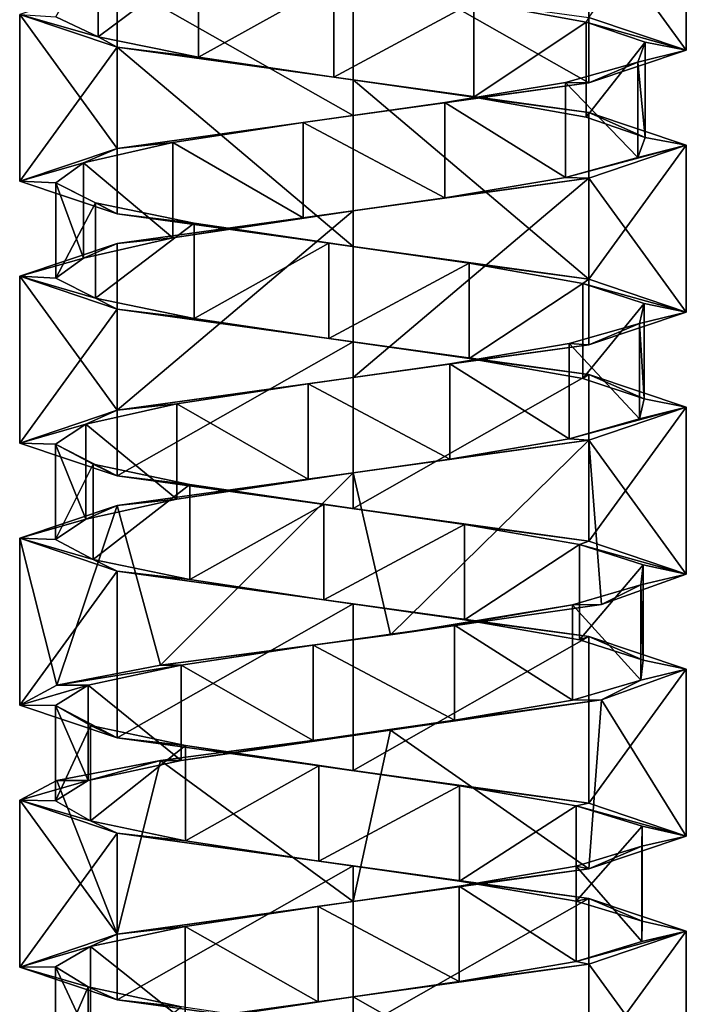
# Model space of a CAD drawing. Header units: millimetres. Extents: x -106 to 198, y -388 to 267.
# Tile 6 of 256: x 143 to 157, y -286 to -265. Entities that reach past the tile are written whole.
import ezdxf

# ---------------------------------------------------------------- set-up
doc = ezdxf.new("R2010")
doc.units = ezdxf.units.MM
doc.header["$LTSCALE"] = 52.148148
for name, color, linetype in [('5773', 7, 'CONTINUOUS'), ('5774', 7, 'CONTINUOUS'), ('5775', 7, 'CONTINUOUS'), ('5776', 7, 'CONTINUOUS'), ('5777', 7, 'CONTINUOUS'), ('5778', 7, 'CONTINUOUS'), ('6235', 7, 'CONTINUOUS'), ('6236', 7, 'CONTINUOUS'), ('6237', 7, 'CONTINUOUS'), ('6238', 7, 'CONTINUOUS'), ('6239', 7, 'CONTINUOUS'), ('6309', 7, 'CONTINUOUS'), ('6310', 7, 'CONTINUOUS'), ('6311', 7, 'CONTINUOUS'), ('6312', 7, 'CONTINUOUS'), ('6313', 7, 'CONTINUOUS')]:
    doc.layers.add(name, color=color, linetype=linetype)

msp = doc.modelspace()

# ---------------------------------------------------------------- linework, layer by layer
at = {"layer": '5773', "linetype": 'CONTINUOUS'}
for points in [[(144.647, -265.475, -23.096), (143.761, -265.053, -20.247), (144.647, -263.475, -23.096), (144.647, -265.475, -23.096)], [(146.752, -263.897, -25.21), (144.647, -265.475, -23.096), (144.647, -263.475, -23.096), (146.752, -263.897, -25.21)], [(146.752, -265.897, -25.21), (144.647, -265.475, -23.096), (146.752, -263.897, -25.21), (146.752, -265.897, -25.21)], [(149.598, -264.319, -26.107), (146.752, -265.897, -25.21), (146.752, -263.897, -25.21), (149.598, -264.319, -26.107)], [(149.598, -266.319, -26.107), (146.752, -265.897, -25.21), (149.598, -264.319, -26.107), (149.598, -266.319, -26.107)], [(152.535, -264.741, -25.583), (149.598, -266.319, -26.107), (149.598, -264.319, -26.107), (152.535, -264.741, -25.583)], [(152.535, -266.741, -25.583), (149.598, -266.319, -26.107), (152.535, -264.741, -25.583), (152.535, -266.741, -25.583)], [(154.894, -265.162, -23.757), (152.535, -266.741, -25.583), (152.535, -264.741, -25.583), (154.894, -265.162, -23.757)], [(154.894, -267.162, -23.757), (152.535, -266.741, -25.583), (154.894, -265.162, -23.757), (154.894, -267.162, -23.757)], [(156.138, -265.584, -21.045), (154.894, -267.162, -23.757), (154.894, -265.162, -23.757), (156.138, -265.584, -21.045)], [(156.138, -267.584, -21.045), (154.894, -267.162, -23.757), (156.138, -265.584, -21.045), (156.138, -267.584, -21.045)], [(155.984, -266.006, -18.066), (156.138, -267.584, -21.045), (156.138, -265.584, -21.045), (155.984, -266.006, -18.066)], [(154.466, -266.428, -15.498), (155.984, -268.006, -18.066), (155.984, -266.006, -18.066), (154.466, -266.428, -15.498)], [(155.984, -268.006, -18.066), (156.138, -267.584, -21.045), (155.984, -266.006, -18.066), (155.984, -268.006, -18.066)], [(151.93, -266.85, -13.926), (154.466, -268.428, -15.498), (154.466, -266.428, -15.498), (151.93, -266.85, -13.926)], [(154.466, -268.428, -15.498), (155.984, -268.006, -18.066), (154.466, -266.428, -15.498), (154.466, -268.428, -15.498)], [(148.955, -267.272, -13.708), (151.93, -268.85, -13.926), (151.93, -266.85, -13.926), (148.955, -267.272, -13.708)], [(151.93, -268.85, -13.926), (154.466, -268.428, -15.498), (151.93, -266.85, -13.926), (151.93, -268.85, -13.926)], [(146.217, -267.694, -14.895), (148.955, -269.272, -13.708), (148.955, -267.272, -13.708), (146.217, -267.694, -14.895)], [(148.955, -269.272, -13.708), (151.93, -268.85, -13.926), (148.955, -267.272, -13.708), (148.955, -269.272, -13.708)], [(144.342, -268.116, -17.215), (146.217, -269.694, -14.895), (146.217, -267.694, -14.895), (144.342, -268.116, -17.215)], [(146.217, -269.694, -14.895), (148.955, -269.272, -13.708), (146.217, -267.694, -14.895), (146.217, -269.694, -14.895)], [(143.756, -268.538, -20.141), (144.342, -270.116, -17.215), (144.342, -268.116, -17.215), (143.756, -268.538, -20.141)], [(144.342, -270.116, -17.215), (146.217, -269.694, -14.895), (144.342, -268.116, -17.215), (144.342, -270.116, -17.215)], [(143.756, -270.538, -20.141), (144.342, -270.116, -17.215), (143.756, -268.538, -20.141), (143.756, -270.538, -20.141)], [(144.593, -268.96, -23.004), (143.756, -270.538, -20.141), (143.756, -268.538, -20.141), (144.593, -268.96, -23.004)], [(144.593, -270.96, -23.004), (143.756, -270.538, -20.141), (144.593, -268.96, -23.004), (144.593, -270.96, -23.004)], [(146.661, -269.382, -25.154), (144.593, -270.96, -23.004), (144.593, -268.96, -23.004), (146.661, -269.382, -25.154)], [(146.661, -271.382, -25.154), (144.593, -270.96, -23.004), (146.661, -269.382, -25.154), (146.661, -271.382, -25.154)], [(149.491, -269.804, -26.099), (146.661, -271.382, -25.154), (146.661, -269.382, -25.154), (149.491, -269.804, -26.099)], [(149.491, -271.804, -26.099), (146.661, -271.382, -25.154), (149.491, -269.804, -26.099), (149.491, -271.804, -26.099)], [(152.437, -270.226, -25.625), (149.491, -271.804, -26.099), (149.491, -269.804, -26.099), (152.437, -270.226, -25.625)], [(152.437, -272.226, -25.625), (149.491, -271.804, -26.099), (152.437, -270.226, -25.625), (152.437, -272.226, -25.625)], [(154.827, -270.648, -23.84), (152.437, -272.226, -25.625), (152.437, -270.226, -25.625), (154.827, -270.648, -23.84)], [(154.827, -272.648, -23.84), (152.437, -272.226, -25.625), (154.827, -270.648, -23.84), (154.827, -272.648, -23.84)], [(156.118, -271.069, -21.15), (154.827, -272.648, -23.84), (154.827, -270.648, -23.84), (156.118, -271.069, -21.15)], [(156.118, -273.069, -21.15), (154.827, -272.648, -23.84), (156.118, -271.069, -21.15), (156.118, -273.069, -21.15)], [(156.014, -271.491, -18.168), (156.118, -273.069, -21.15), (156.118, -271.069, -21.15), (156.014, -271.491, -18.168)], [(154.54, -271.913, -15.574), (156.014, -273.491, -18.168), (156.014, -271.491, -18.168), (154.54, -271.913, -15.574)], [(156.014, -273.491, -18.168), (156.118, -273.069, -21.15), (156.014, -271.491, -18.168), (156.014, -273.491, -18.168)], [(152.031, -272.335, -13.959), (154.54, -273.913, -15.574), (154.54, -271.913, -15.574), (152.031, -272.335, -13.959)], [(154.54, -273.913, -15.574), (156.014, -273.491, -18.168), (154.54, -271.913, -15.574), (154.54, -273.913, -15.574)], [(149.06, -272.757, -13.691), (152.031, -274.335, -13.959), (152.031, -272.335, -13.959), (149.06, -272.757, -13.691)], [(152.031, -274.335, -13.959), (154.54, -273.913, -15.574), (152.031, -272.335, -13.959), (152.031, -274.335, -13.959)], [(146.303, -273.179, -14.831), (149.06, -274.757, -13.691), (149.06, -272.757, -13.691), (146.303, -273.179, -14.831)], [(149.06, -274.757, -13.691), (152.031, -274.335, -13.959), (149.06, -272.757, -13.691), (149.06, -274.757, -13.691)], [(144.388, -273.601, -17.119), (146.303, -275.179, -14.831), (146.303, -273.179, -14.831), (144.388, -273.601, -17.119)], [(146.303, -275.179, -14.831), (149.06, -274.757, -13.691), (146.303, -273.179, -14.831), (146.303, -275.179, -14.831)], [(143.752, -274.023, -20.034), (144.388, -275.601, -17.119), (144.388, -273.601, -17.119), (143.752, -274.023, -20.034)], [(144.388, -275.601, -17.119), (146.303, -275.179, -14.831), (144.388, -273.601, -17.119), (144.388, -275.601, -17.119)], [(143.752, -276.023, -20.034), (144.388, -275.601, -17.119), (143.752, -274.023, -20.034), (143.752, -276.023, -20.034)], [(144.54, -274.445, -22.912), (143.752, -276.023, -20.034), (143.752, -274.023, -20.034), (144.54, -274.445, -22.912)], [(144.54, -276.445, -22.912), (143.752, -276.023, -20.034), (144.54, -274.445, -22.912), (144.54, -276.445, -22.912)], [(146.572, -274.867, -25.096), (144.54, -276.445, -22.912), (144.54, -274.445, -22.912), (146.572, -274.867, -25.096)], [(146.572, -276.867, -25.096), (144.54, -276.445, -22.912), (146.572, -274.867, -25.096), (146.572, -276.867, -25.096)], [(149.385, -275.289, -26.09), (146.572, -276.867, -25.096), (146.572, -274.867, -25.096), (149.385, -275.289, -26.09)], [(149.385, -277.289, -26.09), (146.572, -276.867, -25.096), (149.385, -275.289, -26.09), (149.385, -277.289, -26.09)], [(152.339, -275.711, -25.666), (149.385, -277.289, -26.09), (149.385, -275.289, -26.09), (152.339, -275.711, -25.666)], [(152.339, -277.711, -25.666), (149.385, -277.289, -26.09), (152.339, -275.711, -25.666), (152.339, -277.711, -25.666)], [(154.759, -276.133, -23.922), (152.339, -277.711, -25.666), (152.339, -275.711, -25.666), (154.759, -276.133, -23.922)], [(154.759, -278.133, -23.922), (152.339, -277.711, -25.666), (154.759, -276.133, -23.922), (154.759, -278.133, -23.922)], [(156.095, -276.555, -21.254), (154.759, -278.133, -23.922), (154.759, -276.133, -23.922), (156.095, -276.555, -21.254)], [(156.095, -278.555, -21.254), (154.759, -278.133, -23.922), (156.095, -276.555, -21.254), (156.095, -278.555, -21.254)], [(156.042, -276.976, -18.271), (156.095, -278.555, -21.254), (156.095, -276.555, -21.254), (156.042, -276.976, -18.271)], [(154.612, -277.398, -15.652), (156.042, -278.976, -18.271), (156.042, -276.976, -18.271), (154.612, -277.398, -15.652)], [(156.042, -278.976, -18.271), (156.095, -278.555, -21.254), (156.042, -276.976, -18.271), (156.042, -278.976, -18.271)], [(152.132, -277.82, -13.995), (154.612, -279.398, -15.652), (154.612, -277.398, -15.652), (152.132, -277.82, -13.995)], [(154.612, -279.398, -15.652), (156.042, -278.976, -18.271), (154.612, -277.398, -15.652), (154.612, -279.398, -15.652)], [(149.165, -278.242, -13.676), (152.132, -279.82, -13.995), (152.132, -277.82, -13.995), (149.165, -278.242, -13.676)], [(152.132, -279.82, -13.995), (154.612, -279.398, -15.652), (152.132, -277.82, -13.995), (152.132, -279.82, -13.995)], [(146.389, -278.664, -14.769), (149.165, -280.242, -13.676), (149.165, -278.242, -13.676), (146.389, -278.664, -14.769)], [(149.165, -280.242, -13.676), (152.132, -279.82, -13.995), (149.165, -278.242, -13.676), (149.165, -280.242, -13.676)], [(146.389, -280.664, -14.769), (149.165, -280.242, -13.676), (146.389, -278.664, -14.769), (146.389, -280.664, -14.769)]]:
    msp.add_3dface(points, dxfattribs=at)
at = {"layer": '5774', "linetype": 'CONTINUOUS'}
for points in [[(143.761, -265.053, -20.247), (144.647, -265.475, -23.096), (143, -265, -19.87), (143.761, -265.053, -20.247)], [(143, -265, -19.87), (144.647, -265.475, -23.096), (145.05, -265.688, -24.82), (143, -265, -19.87)], [(144.647, -265.475, -23.096), (146.752, -265.897, -25.21), (145.05, -265.688, -24.82), (144.647, -265.475, -23.096)], [(146.752, -265.897, -25.21), (149.598, -266.319, -26.107), (145.05, -265.688, -24.82), (146.752, -265.897, -25.21)], [(145.05, -265.688, -24.82), (149.598, -266.319, -26.107), (150, -266.375, -26.87), (145.05, -265.688, -24.82)], [(149.598, -266.319, -26.107), (152.535, -266.741, -25.583), (150, -266.375, -26.87), (149.598, -266.319, -26.107)], [(150, -266.375, -26.87), (152.535, -266.741, -25.583), (154.95, -267.063, -24.82), (150, -266.375, -26.87)], [(152.535, -266.741, -25.583), (154.894, -267.162, -23.757), (154.95, -267.063, -24.82), (152.535, -266.741, -25.583)], [(154.894, -267.162, -23.757), (156.138, -267.584, -21.045), (154.95, -267.063, -24.82), (154.894, -267.162, -23.757)], [(156.138, -267.584, -21.045), (157, -267.75, -19.87), (154.95, -267.063, -24.82), (156.138, -267.584, -21.045)], [(156.138, -267.584, -21.045), (155.984, -268.006, -18.066), (157, -267.75, -19.87), (156.138, -267.584, -21.045)], [(155.984, -268.006, -18.066), (154.466, -268.428, -15.498), (157, -267.75, -19.87), (155.984, -268.006, -18.066)], [(157, -267.75, -19.87), (154.466, -268.428, -15.498), (154.95, -268.438, -14.92), (157, -267.75, -19.87)], [(154.95, -268.438, -14.92), (151.93, -268.85, -13.926), (150, -269.125, -12.87), (154.95, -268.438, -14.92)], [(154.466, -268.428, -15.498), (151.93, -268.85, -13.926), (154.95, -268.438, -14.92), (154.466, -268.428, -15.498)], [(151.93, -268.85, -13.926), (148.955, -269.272, -13.708), (150, -269.125, -12.87), (151.93, -268.85, -13.926)], [(150, -269.125, -12.87), (146.217, -269.694, -14.895), (145.05, -269.813, -14.92), (150, -269.125, -12.87)], [(148.955, -269.272, -13.708), (146.217, -269.694, -14.895), (150, -269.125, -12.87), (148.955, -269.272, -13.708)], [(146.217, -269.694, -14.895), (144.342, -270.116, -17.215), (145.05, -269.813, -14.92), (146.217, -269.694, -14.895)], [(145.05, -269.813, -14.92), (144.342, -270.116, -17.215), (143, -270.5, -19.87), (145.05, -269.813, -14.92)], [(144.342, -270.116, -17.215), (143.756, -270.538, -20.141), (143, -270.5, -19.87), (144.342, -270.116, -17.215)], [(143.756, -270.538, -20.141), (144.593, -270.96, -23.004), (143, -270.5, -19.87), (143.756, -270.538, -20.141)], [(143, -270.5, -19.87), (144.593, -270.96, -23.004), (145.05, -271.188, -24.82), (143, -270.5, -19.87)], [(144.593, -270.96, -23.004), (146.661, -271.382, -25.154), (145.05, -271.188, -24.82), (144.593, -270.96, -23.004)], [(146.661, -271.382, -25.154), (149.491, -271.804, -26.099), (145.05, -271.188, -24.82), (146.661, -271.382, -25.154)], [(145.05, -271.188, -24.82), (149.491, -271.804, -26.099), (150, -271.875, -26.87), (145.05, -271.188, -24.82)], [(149.491, -271.804, -26.099), (152.437, -272.226, -25.625), (150, -271.875, -26.87), (149.491, -271.804, -26.099)], [(150, -271.875, -26.87), (152.437, -272.226, -25.625), (154.95, -272.562, -24.82), (150, -271.875, -26.87)], [(152.437, -272.226, -25.625), (154.827, -272.648, -23.84), (154.95, -272.562, -24.82), (152.437, -272.226, -25.625)], [(154.827, -272.648, -23.84), (156.118, -273.069, -21.15), (154.95, -272.562, -24.82), (154.827, -272.648, -23.84)], [(154.95, -272.562, -24.82), (156.118, -273.069, -21.15), (157, -273.25, -19.87), (154.95, -272.562, -24.82)], [(156.014, -273.491, -18.168), (154.54, -273.913, -15.574), (157, -273.25, -19.87), (156.014, -273.491, -18.168)], [(157, -273.25, -19.87), (154.54, -273.913, -15.574), (154.95, -273.937, -14.92), (157, -273.25, -19.87)], [(156.118, -273.069, -21.15), (156.014, -273.491, -18.168), (157, -273.25, -19.87), (156.118, -273.069, -21.15)], [(154.95, -273.937, -14.92), (152.031, -274.335, -13.959), (150, -274.625, -12.87), (154.95, -273.937, -14.92)], [(154.54, -273.913, -15.574), (152.031, -274.335, -13.959), (154.95, -273.937, -14.92), (154.54, -273.913, -15.574)], [(152.031, -274.335, -13.959), (149.06, -274.757, -13.691), (150, -274.625, -12.87), (152.031, -274.335, -13.959)], [(150, -274.625, -12.87), (146.303, -275.179, -14.831), (145.05, -275.312, -14.92), (150, -274.625, -12.87)], [(149.06, -274.757, -13.691), (146.303, -275.179, -14.831), (150, -274.625, -12.87), (149.06, -274.757, -13.691)], [(145.05, -275.312, -14.92), (144.388, -275.601, -17.119), (143, -276, -19.87), (145.05, -275.312, -14.92)], [(146.303, -275.179, -14.831), (144.388, -275.601, -17.119), (145.05, -275.312, -14.92), (146.303, -275.179, -14.831)], [(144.388, -275.601, -17.119), (143.752, -276.023, -20.034), (143, -276, -19.87), (144.388, -275.601, -17.119)], [(143.752, -276.023, -20.034), (144.54, -276.445, -22.912), (143, -276, -19.87), (143.752, -276.023, -20.034)], [(143, -276, -19.87), (144.54, -276.445, -22.912), (145.05, -276.688, -24.82), (143, -276, -19.87)], [(144.54, -276.445, -22.912), (146.572, -276.867, -25.096), (145.05, -276.688, -24.82), (144.54, -276.445, -22.912)], [(146.572, -276.867, -25.096), (149.385, -277.289, -26.09), (145.05, -276.688, -24.82), (146.572, -276.867, -25.096)], [(145.05, -276.688, -24.82), (149.385, -277.289, -26.09), (150, -277.375, -26.87), (145.05, -276.688, -24.82)], [(149.385, -277.289, -26.09), (152.339, -277.711, -25.666), (150, -277.375, -26.87), (149.385, -277.289, -26.09)], [(150, -277.375, -26.87), (152.339, -277.711, -25.666), (154.95, -278.062, -24.82), (150, -277.375, -26.87)], [(152.339, -277.711, -25.666), (154.759, -278.133, -23.922), (154.95, -278.062, -24.82), (152.339, -277.711, -25.666)], [(154.759, -278.133, -23.922), (156.095, -278.555, -21.254), (154.95, -278.062, -24.82), (154.759, -278.133, -23.922)], [(154.95, -278.062, -24.82), (156.095, -278.555, -21.254), (157, -278.75, -19.87), (154.95, -278.062, -24.82)], [(156.095, -278.555, -21.254), (156.042, -278.976, -18.271), (157, -278.75, -19.87), (156.095, -278.555, -21.254)], [(157, -278.75, -19.87), (156.042, -278.976, -18.271), (155.221, -279.388, -15.208), (157, -278.75, -19.87)], [(156.042, -278.976, -18.271), (154.612, -279.398, -15.652), (155.221, -279.388, -15.208), (156.042, -278.976, -18.271)], [(155.221, -279.388, -15.208), (152.132, -279.82, -13.995), (150.789, -280.026, -12.915), (155.221, -279.388, -15.208)], [(154.612, -279.398, -15.652), (152.132, -279.82, -13.995), (155.221, -279.388, -15.208), (154.612, -279.398, -15.652)], [(152.132, -279.82, -13.995), (149.165, -280.242, -13.676), (150.789, -280.026, -12.915), (152.132, -279.82, -13.995)], [(150.789, -280.026, -12.915), (146.389, -280.664, -14.769), (145.956, -280.664, -14.156), (150.789, -280.026, -12.915)], [(149.165, -280.242, -13.676), (146.389, -280.664, -14.769), (150.789, -280.026, -12.915), (149.165, -280.242, -13.676)]]:
    msp.add_3dface(points, dxfattribs=at)
at = {"layer": '5775', "linetype": 'CONTINUOUS'}
for points in [[(154.894, -265.162, -23.757), (152.535, -264.741, -25.583), (154.95, -265.063, -24.82), (154.894, -265.162, -23.757)], [(157, -265.75, -19.87), (154.894, -265.162, -23.757), (154.95, -265.063, -24.82), (157, -265.75, -19.87)], [(156.138, -265.584, -21.045), (154.894, -265.162, -23.757), (157, -265.75, -19.87), (156.138, -265.584, -21.045)], [(155.984, -266.006, -18.066), (156.138, -265.584, -21.045), (157, -265.75, -19.87), (155.984, -266.006, -18.066)], [(154.95, -266.438, -14.92), (155.984, -266.006, -18.066), (157, -265.75, -19.87), (154.95, -266.438, -14.92)], [(154.466, -266.428, -15.498), (155.984, -266.006, -18.066), (154.95, -266.438, -14.92), (154.466, -266.428, -15.498)], [(151.93, -266.85, -13.926), (154.466, -266.428, -15.498), (154.95, -266.438, -14.92), (151.93, -266.85, -13.926)], [(150, -267.125, -12.87), (151.93, -266.85, -13.926), (154.95, -266.438, -14.92), (150, -267.125, -12.87)], [(148.955, -267.272, -13.708), (151.93, -266.85, -13.926), (150, -267.125, -12.87), (148.955, -267.272, -13.708)], [(145.05, -267.813, -14.92), (148.955, -267.272, -13.708), (150, -267.125, -12.87), (145.05, -267.813, -14.92)], [(146.217, -267.694, -14.895), (148.955, -267.272, -13.708), (145.05, -267.813, -14.92), (146.217, -267.694, -14.895)], [(143, -268.5, -19.87), (144.342, -268.116, -17.215), (145.05, -267.813, -14.92), (143, -268.5, -19.87)], [(144.342, -268.116, -17.215), (146.217, -267.694, -14.895), (145.05, -267.813, -14.92), (144.342, -268.116, -17.215)], [(143.756, -268.538, -20.141), (144.342, -268.116, -17.215), (143, -268.5, -19.87), (143.756, -268.538, -20.141)], [(145.05, -269.188, -24.82), (143.756, -268.538, -20.141), (143, -268.5, -19.87), (145.05, -269.188, -24.82)], [(144.593, -268.96, -23.004), (143.756, -268.538, -20.141), (145.05, -269.188, -24.82), (144.593, -268.96, -23.004)], [(146.661, -269.382, -25.154), (144.593, -268.96, -23.004), (145.05, -269.188, -24.82), (146.661, -269.382, -25.154)], [(150, -269.875, -26.87), (146.661, -269.382, -25.154), (145.05, -269.188, -24.82), (150, -269.875, -26.87)], [(149.491, -269.804, -26.099), (146.661, -269.382, -25.154), (150, -269.875, -26.87), (149.491, -269.804, -26.099)], [(152.437, -270.226, -25.625), (149.491, -269.804, -26.099), (150, -269.875, -26.87), (152.437, -270.226, -25.625)], [(154.95, -270.562, -24.82), (152.437, -270.226, -25.625), (150, -269.875, -26.87), (154.95, -270.562, -24.82)], [(154.827, -270.648, -23.84), (152.437, -270.226, -25.625), (154.95, -270.562, -24.82), (154.827, -270.648, -23.84)], [(157, -271.25, -19.87), (154.827, -270.648, -23.84), (154.95, -270.562, -24.82), (157, -271.25, -19.87)], [(156.118, -271.069, -21.15), (154.827, -270.648, -23.84), (157, -271.25, -19.87), (156.118, -271.069, -21.15)], [(156.014, -271.491, -18.168), (156.118, -271.069, -21.15), (157, -271.25, -19.87), (156.014, -271.491, -18.168)], [(154.95, -271.937, -14.92), (156.014, -271.491, -18.168), (157, -271.25, -19.87), (154.95, -271.937, -14.92)], [(154.54, -271.913, -15.574), (156.014, -271.491, -18.168), (154.95, -271.937, -14.92), (154.54, -271.913, -15.574)], [(150, -272.625, -12.87), (152.031, -272.335, -13.959), (154.95, -271.937, -14.92), (150, -272.625, -12.87)], [(152.031, -272.335, -13.959), (154.54, -271.913, -15.574), (154.95, -271.937, -14.92), (152.031, -272.335, -13.959)], [(149.06, -272.757, -13.691), (152.031, -272.335, -13.959), (150, -272.625, -12.87), (149.06, -272.757, -13.691)], [(145.05, -273.312, -14.92), (149.06, -272.757, -13.691), (150, -272.625, -12.87), (145.05, -273.312, -14.92)], [(146.303, -273.179, -14.831), (149.06, -272.757, -13.691), (145.05, -273.312, -14.92), (146.303, -273.179, -14.831)], [(144.388, -273.601, -17.119), (146.303, -273.179, -14.831), (145.05, -273.312, -14.92), (144.388, -273.601, -17.119)], [(143, -274, -19.87), (144.388, -273.601, -17.119), (145.05, -273.312, -14.92), (143, -274, -19.87)], [(143.752, -274.023, -20.034), (144.388, -273.601, -17.119), (143, -274, -19.87), (143.752, -274.023, -20.034)], [(145.05, -274.688, -24.82), (143.752, -274.023, -20.034), (143, -274, -19.87), (145.05, -274.688, -24.82)], [(144.54, -274.445, -22.912), (143.752, -274.023, -20.034), (145.05, -274.688, -24.82), (144.54, -274.445, -22.912)], [(146.572, -274.867, -25.096), (144.54, -274.445, -22.912), (145.05, -274.688, -24.82), (146.572, -274.867, -25.096)], [(150, -275.375, -26.87), (146.572, -274.867, -25.096), (145.05, -274.688, -24.82), (150, -275.375, -26.87)], [(149.385, -275.289, -26.09), (146.572, -274.867, -25.096), (150, -275.375, -26.87), (149.385, -275.289, -26.09)], [(152.339, -275.711, -25.666), (149.385, -275.289, -26.09), (150, -275.375, -26.87), (152.339, -275.711, -25.666)], [(154.95, -276.062, -24.82), (152.339, -275.711, -25.666), (150, -275.375, -26.87), (154.95, -276.062, -24.82)], [(154.759, -276.133, -23.922), (152.339, -275.711, -25.666), (154.95, -276.062, -24.82), (154.759, -276.133, -23.922)], [(157, -276.75, -19.87), (154.759, -276.133, -23.922), (154.95, -276.062, -24.82), (157, -276.75, -19.87)], [(156.095, -276.555, -21.254), (154.759, -276.133, -23.922), (157, -276.75, -19.87), (156.095, -276.555, -21.254)], [(156.042, -276.976, -18.271), (156.095, -276.555, -21.254), (157, -276.75, -19.87), (156.042, -276.976, -18.271)], [(155.221, -277.388, -15.208), (156.042, -276.976, -18.271), (157, -276.75, -19.87), (155.221, -277.388, -15.208)], [(154.612, -277.398, -15.652), (156.042, -276.976, -18.271), (155.221, -277.388, -15.208), (154.612, -277.398, -15.652)], [(150.789, -278.026, -12.915), (154.612, -277.398, -15.652), (155.221, -277.388, -15.208), (150.789, -278.026, -12.915)], [(152.132, -277.82, -13.995), (154.612, -277.398, -15.652), (150.789, -278.026, -12.915), (152.132, -277.82, -13.995)], [(149.165, -278.242, -13.676), (152.132, -277.82, -13.995), (150.789, -278.026, -12.915), (149.165, -278.242, -13.676)], [(145.956, -278.664, -14.156), (149.165, -278.242, -13.676), (150.789, -278.026, -12.915), (145.956, -278.664, -14.156)], [(146.389, -278.664, -14.769), (149.165, -278.242, -13.676), (145.956, -278.664, -14.156), (146.389, -278.664, -14.769)]]:
    msp.add_3dface(points, dxfattribs=at)
at = {"layer": '5776', "linetype": 'CONTINUOUS'}
for points in [[(146.389, -280.664, -14.769), (146.389, -278.664, -14.769), (144.436, -279.086, -17.024), (146.389, -280.664, -14.769)], [(143.75, -279.508, -19.927), (144.436, -281.086, -17.024), (144.436, -279.086, -17.024), (143.75, -279.508, -19.927)], [(144.436, -281.086, -17.024), (146.389, -280.664, -14.769), (144.436, -279.086, -17.024), (144.436, -281.086, -17.024)], [(143.75, -281.508, -19.927), (144.436, -281.086, -17.024), (143.75, -279.508, -19.927), (143.75, -281.508, -19.927)], [(144.489, -279.93, -22.818), (143.75, -281.508, -19.927), (143.75, -279.508, -19.927), (144.489, -279.93, -22.818)], [(144.489, -281.93, -22.818), (143.75, -281.508, -19.927), (144.489, -279.93, -22.818), (144.489, -281.93, -22.818)], [(146.483, -280.352, -25.037), (144.489, -281.93, -22.818), (144.489, -279.93, -22.818), (146.483, -280.352, -25.037)], [(146.483, -282.352, -25.037), (144.489, -281.93, -22.818), (146.483, -280.352, -25.037), (146.483, -282.352, -25.037)], [(149.279, -280.774, -26.078), (146.483, -282.352, -25.037), (146.483, -280.352, -25.037), (149.279, -280.774, -26.078)], [(149.279, -282.774, -26.078), (146.483, -282.352, -25.037), (149.279, -280.774, -26.078), (149.279, -282.774, -26.078)], [(152.239, -281.196, -25.705), (149.279, -282.774, -26.078), (149.279, -280.774, -26.078), (152.239, -281.196, -25.705)], [(152.239, -283.196, -25.705), (149.279, -282.774, -26.078), (152.239, -281.196, -25.705), (152.239, -283.196, -25.705)], [(154.689, -281.618, -24.002), (152.239, -283.196, -25.705), (152.239, -281.196, -25.705), (154.689, -281.618, -24.002)], [(154.689, -283.618, -24.002), (152.239, -283.196, -25.705), (154.689, -281.618, -24.002), (154.689, -283.618, -24.002)], [(156.07, -282.04, -21.358), (154.689, -283.618, -24.002), (154.689, -281.618, -24.002), (156.07, -282.04, -21.358)], [(156.07, -284.04, -21.358), (154.689, -283.618, -24.002), (156.07, -282.04, -21.358), (156.07, -284.04, -21.358)], [(156.068, -282.462, -18.374), (156.07, -284.04, -21.358), (156.07, -282.04, -21.358), (156.068, -282.462, -18.374)], [(154.684, -282.883, -15.732), (156.068, -284.462, -18.374), (156.068, -282.462, -18.374), (154.684, -282.883, -15.732)], [(156.068, -284.462, -18.374), (156.07, -284.04, -21.358), (156.068, -282.462, -18.374), (156.068, -284.462, -18.374)], [(152.232, -283.305, -14.032), (154.684, -284.883, -15.732), (154.684, -282.883, -15.732), (152.232, -283.305, -14.032)], [(154.684, -284.883, -15.732), (156.068, -284.462, -18.374), (154.684, -282.883, -15.732), (154.684, -284.883, -15.732)], [(149.271, -283.727, -13.663), (152.232, -285.305, -14.032), (152.232, -283.305, -14.032), (149.271, -283.727, -13.663)], [(152.232, -285.305, -14.032), (154.684, -284.883, -15.732), (152.232, -283.305, -14.032), (152.232, -285.305, -14.032)], [(146.477, -284.149, -14.708), (149.271, -285.727, -13.663), (149.271, -283.727, -13.663), (146.477, -284.149, -14.708)], [(149.271, -285.727, -13.663), (152.232, -285.305, -14.032), (149.271, -283.727, -13.663), (149.271, -285.727, -13.663)], [(144.485, -284.571, -16.929), (146.477, -286.149, -14.708), (146.477, -284.149, -14.708), (144.485, -284.571, -16.929)], [(146.477, -286.149, -14.708), (149.271, -285.727, -13.663), (146.477, -284.149, -14.708), (146.477, -286.149, -14.708)], [(143.75, -284.993, -19.821), (144.485, -286.571, -16.929), (144.485, -284.571, -16.929), (143.75, -284.993, -19.821)], [(144.485, -286.571, -16.929), (146.477, -286.149, -14.708), (144.485, -284.571, -16.929), (144.485, -286.571, -16.929)], [(143.75, -286.993, -19.821), (144.485, -286.571, -16.929), (143.75, -284.993, -19.821), (143.75, -286.993, -19.821)], [(144.439, -285.415, -22.724), (143.75, -286.993, -19.821), (143.75, -284.993, -19.821), (144.439, -285.415, -22.724)], [(144.439, -287.415, -22.724), (143.75, -286.993, -19.821), (144.439, -285.415, -22.724), (144.439, -287.415, -22.724)], [(146.396, -285.837, -24.976), (144.439, -287.415, -22.724), (144.439, -285.415, -22.724), (146.396, -285.837, -24.976)]]:
    msp.add_3dface(points, dxfattribs=at)
at = {"layer": '5777', "linetype": 'CONTINUOUS'}
for points in [[(145.956, -280.664, -14.156), (144.436, -281.086, -17.024), (143.783, -281.082, -16.654), (145.956, -280.664, -14.156)], [(145.956, -280.664, -14.156), (146.389, -280.664, -14.769), (144.436, -281.086, -17.024), (145.956, -280.664, -14.156)], [(143.783, -281.082, -16.654), (144.436, -281.086, -17.024), (143, -281.5, -19.87), (143.783, -281.082, -16.654)], [(144.436, -281.086, -17.024), (143.75, -281.508, -19.927), (143, -281.5, -19.87), (144.436, -281.086, -17.024)], [(143.75, -281.508, -19.927), (144.489, -281.93, -22.818), (143, -281.5, -19.87), (143.75, -281.508, -19.927)], [(143, -281.5, -19.87), (144.489, -281.93, -22.818), (145.05, -282.188, -24.82), (143, -281.5, -19.87)], [(144.489, -281.93, -22.818), (146.483, -282.352, -25.037), (145.05, -282.188, -24.82), (144.489, -281.93, -22.818)], [(146.483, -282.352, -25.037), (149.279, -282.774, -26.078), (145.05, -282.188, -24.82), (146.483, -282.352, -25.037)], [(145.05, -282.188, -24.82), (149.279, -282.774, -26.078), (150, -282.875, -26.87), (145.05, -282.188, -24.82)], [(149.279, -282.774, -26.078), (152.239, -283.196, -25.705), (150, -282.875, -26.87), (149.279, -282.774, -26.078)], [(150, -282.875, -26.87), (152.239, -283.196, -25.705), (154.95, -283.562, -24.82), (150, -282.875, -26.87)], [(152.239, -283.196, -25.705), (154.689, -283.618, -24.002), (154.95, -283.562, -24.82), (152.239, -283.196, -25.705)], [(154.689, -283.618, -24.002), (156.07, -284.04, -21.358), (154.95, -283.562, -24.82), (154.689, -283.618, -24.002)], [(154.95, -283.562, -24.82), (156.07, -284.04, -21.358), (157, -284.25, -19.87), (154.95, -283.562, -24.82)], [(156.07, -284.04, -21.358), (156.068, -284.462, -18.374), (157, -284.25, -19.87), (156.07, -284.04, -21.358)], [(156.068, -284.462, -18.374), (154.684, -284.883, -15.732), (157, -284.25, -19.87), (156.068, -284.462, -18.374)], [(157, -284.25, -19.87), (154.684, -284.883, -15.732), (154.95, -284.937, -14.92), (157, -284.25, -19.87)], [(154.95, -284.937, -14.92), (152.232, -285.305, -14.032), (150, -285.625, -12.87), (154.95, -284.937, -14.92)], [(154.684, -284.883, -15.732), (152.232, -285.305, -14.032), (154.95, -284.937, -14.92), (154.684, -284.883, -15.732)], [(152.232, -285.305, -14.032), (149.271, -285.727, -13.663), (150, -285.625, -12.87), (152.232, -285.305, -14.032)], [(150, -285.625, -12.87), (146.477, -286.149, -14.708), (145.05, -286.313, -14.92), (150, -285.625, -12.87)], [(149.271, -285.727, -13.663), (146.477, -286.149, -14.708), (150, -285.625, -12.87), (149.271, -285.727, -13.663)]]:
    msp.add_3dface(points, dxfattribs=at)
at = {"layer": '5778', "linetype": 'CONTINUOUS'}
for points in [[(146.389, -278.664, -14.769), (145.956, -278.664, -14.156), (143.783, -279.082, -16.654), (146.389, -278.664, -14.769)], [(144.436, -279.086, -17.024), (146.389, -278.664, -14.769), (143.783, -279.082, -16.654), (144.436, -279.086, -17.024)], [(143, -279.5, -19.87), (144.436, -279.086, -17.024), (143.783, -279.082, -16.654), (143, -279.5, -19.87)], [(143.75, -279.508, -19.927), (144.436, -279.086, -17.024), (143, -279.5, -19.87), (143.75, -279.508, -19.927)], [(143.75, -279.508, -19.927), (143, -279.5, -19.87), (145.05, -280.188, -24.82), (143.75, -279.508, -19.927)], [(144.489, -279.93, -22.818), (143.75, -279.508, -19.927), (145.05, -280.188, -24.82), (144.489, -279.93, -22.818)], [(146.483, -280.352, -25.037), (144.489, -279.93, -22.818), (145.05, -280.188, -24.82), (146.483, -280.352, -25.037)], [(150, -280.875, -26.87), (146.483, -280.352, -25.037), (145.05, -280.188, -24.82), (150, -280.875, -26.87)], [(149.279, -280.774, -26.078), (146.483, -280.352, -25.037), (150, -280.875, -26.87), (149.279, -280.774, -26.078)], [(152.239, -281.196, -25.705), (149.279, -280.774, -26.078), (150, -280.875, -26.87), (152.239, -281.196, -25.705)], [(154.95, -281.562, -24.82), (152.239, -281.196, -25.705), (150, -280.875, -26.87), (154.95, -281.562, -24.82)], [(154.689, -281.618, -24.002), (152.239, -281.196, -25.705), (154.95, -281.562, -24.82), (154.689, -281.618, -24.002)], [(157, -282.25, -19.87), (154.689, -281.618, -24.002), (154.95, -281.562, -24.82), (157, -282.25, -19.87)], [(156.07, -282.04, -21.358), (154.689, -281.618, -24.002), (157, -282.25, -19.87), (156.07, -282.04, -21.358)], [(156.068, -282.462, -18.374), (156.07, -282.04, -21.358), (157, -282.25, -19.87), (156.068, -282.462, -18.374)], [(154.95, -282.937, -14.92), (156.068, -282.462, -18.374), (157, -282.25, -19.87), (154.95, -282.937, -14.92)], [(154.684, -282.883, -15.732), (156.068, -282.462, -18.374), (154.95, -282.937, -14.92), (154.684, -282.883, -15.732)], [(150, -283.625, -12.87), (152.232, -283.305, -14.032), (154.95, -282.937, -14.92), (150, -283.625, -12.87)], [(152.232, -283.305, -14.032), (154.684, -282.883, -15.732), (154.95, -282.937, -14.92), (152.232, -283.305, -14.032)], [(149.271, -283.727, -13.663), (152.232, -283.305, -14.032), (150, -283.625, -12.87), (149.271, -283.727, -13.663)], [(145.05, -284.313, -14.92), (149.271, -283.727, -13.663), (150, -283.625, -12.87), (145.05, -284.313, -14.92)], [(146.477, -284.149, -14.708), (149.271, -283.727, -13.663), (145.05, -284.313, -14.92), (146.477, -284.149, -14.708)], [(144.485, -284.571, -16.929), (146.477, -284.149, -14.708), (145.05, -284.313, -14.92), (144.485, -284.571, -16.929)], [(143, -285, -19.87), (144.485, -284.571, -16.929), (145.05, -284.313, -14.92), (143, -285, -19.87)], [(143.75, -284.993, -19.821), (144.485, -284.571, -16.929), (143, -285, -19.87), (143.75, -284.993, -19.821)], [(144.439, -285.415, -22.724), (143.75, -284.993, -19.821), (143, -285, -19.87), (144.439, -285.415, -22.724)], [(145.05, -285.687, -24.82), (144.439, -285.415, -22.724), (143, -285, -19.87), (145.05, -285.687, -24.82)], [(146.396, -285.837, -24.976), (144.439, -285.415, -22.724), (145.05, -285.687, -24.82), (146.396, -285.837, -24.976)], [(150, -286.375, -26.87), (146.396, -285.837, -24.976), (145.05, -285.687, -24.82), (150, -286.375, -26.87)]]:
    msp.add_3dface(points, dxfattribs=at)
at = {"layer": '6235', "linetype": 'CONTINUOUS'}
for points in [[(157, -262.25, -19.87), (154.95, -262.937, -14.92), (157, -265.75, -19.87), (157, -262.25, -19.87)], [(154.95, -262.937, -14.92), (150, -263.625, -12.87), (154.95, -266.438, -14.92), (154.95, -262.937, -14.92)], [(154.95, -262.937, -14.92), (154.95, -266.438, -14.92), (157, -265.75, -19.87), (154.95, -262.937, -14.92)], [(150, -263.625, -12.87), (145.05, -264.312, -14.92), (150, -267.125, -12.87), (150, -263.625, -12.87)], [(150, -263.625, -12.87), (150, -267.125, -12.87), (154.95, -266.438, -14.92), (150, -263.625, -12.87)], [(145.05, -264.312, -14.92), (143, -265, -19.87), (145.05, -267.813, -14.92), (145.05, -264.312, -14.92)], [(145.05, -264.312, -14.92), (145.05, -267.813, -14.92), (150, -267.125, -12.87), (145.05, -264.312, -14.92)], [(143, -265, -19.87), (143, -268.5, -19.87), (145.05, -267.813, -14.92), (143, -265, -19.87)]]:
    msp.add_3dface(points, dxfattribs=at)
at = {"layer": '6236', "linetype": 'CONTINUOUS'}
for points in [[(157, -267.75, -19.87), (154.95, -268.438, -14.92), (157, -271.25, -19.87), (157, -267.75, -19.87)], [(154.95, -268.438, -14.92), (150, -269.125, -12.87), (150, -272.625, -12.87), (154.95, -268.438, -14.92)], [(154.95, -268.438, -14.92), (150, -272.625, -12.87), (154.95, -271.937, -14.92), (154.95, -268.438, -14.92)], [(154.95, -268.438, -14.92), (154.95, -271.937, -14.92), (157, -271.25, -19.87), (154.95, -268.438, -14.92)], [(150, -269.125, -12.87), (145.05, -269.813, -14.92), (145.05, -273.312, -14.92), (150, -269.125, -12.87)], [(150, -269.125, -12.87), (145.05, -273.312, -14.92), (150, -272.625, -12.87), (150, -269.125, -12.87)], [(145.05, -269.813, -14.92), (143, -270.5, -19.87), (145.05, -273.312, -14.92), (145.05, -269.813, -14.92)], [(143, -270.5, -19.87), (143, -274, -19.87), (145.05, -273.312, -14.92), (143, -270.5, -19.87)]]:
    msp.add_3dface(points, dxfattribs=at)
at = {"layer": '6237', "linetype": 'CONTINUOUS'}
for points in [[(157, -273.25, -19.87), (154.95, -273.937, -14.92), (157, -276.75, -19.87), (157, -273.25, -19.87)], [(154.95, -273.937, -14.92), (150, -274.625, -12.87), (150.789, -278.026, -12.915), (154.95, -273.937, -14.92)], [(154.95, -273.937, -14.92), (150.789, -278.026, -12.915), (155.221, -277.388, -15.208), (154.95, -273.937, -14.92)], [(154.95, -273.937, -14.92), (155.221, -277.388, -15.208), (157, -276.75, -19.87), (154.95, -273.937, -14.92)], [(150, -274.625, -12.87), (145.05, -275.312, -14.92), (145.956, -278.664, -14.156), (150, -274.625, -12.87)], [(150, -274.625, -12.87), (145.956, -278.664, -14.156), (150.789, -278.026, -12.915), (150, -274.625, -12.87)], [(145.05, -275.312, -14.92), (143, -276, -19.87), (143.783, -279.082, -16.654), (145.05, -275.312, -14.92)], [(145.956, -278.664, -14.156), (145.05, -275.312, -14.92), (143.783, -279.082, -16.654), (145.956, -278.664, -14.156)], [(143, -276, -19.87), (143, -279.5, -19.87), (143.783, -279.082, -16.654), (143, -276, -19.87)]]:
    msp.add_3dface(points, dxfattribs=at)
at = {"layer": '6238', "linetype": 'CONTINUOUS'}
for points in [[(157, -278.75, -19.87), (155.221, -279.388, -15.208), (157, -282.25, -19.87), (157, -278.75, -19.87)], [(155.221, -279.388, -15.208), (150.789, -280.026, -12.915), (154.95, -282.937, -14.92), (155.221, -279.388, -15.208)], [(155.221, -279.388, -15.208), (154.95, -282.937, -14.92), (157, -282.25, -19.87), (155.221, -279.388, -15.208)], [(150.789, -280.026, -12.915), (145.956, -280.664, -14.156), (150, -283.625, -12.87), (150.789, -280.026, -12.915)], [(150.789, -280.026, -12.915), (150, -283.625, -12.87), (154.95, -282.937, -14.92), (150.789, -280.026, -12.915)], [(145.956, -280.664, -14.156), (143.783, -281.082, -16.654), (145.05, -284.313, -14.92), (145.956, -280.664, -14.156)], [(145.956, -280.664, -14.156), (145.05, -284.313, -14.92), (150, -283.625, -12.87), (145.956, -280.664, -14.156)], [(143.783, -281.082, -16.654), (143, -281.5, -19.87), (145.05, -284.313, -14.92), (143.783, -281.082, -16.654)], [(143, -281.5, -19.87), (143, -285, -19.87), (145.05, -284.313, -14.92), (143, -281.5, -19.87)]]:
    msp.add_3dface(points, dxfattribs=at)
at = {"layer": '6239', "linetype": 'CONTINUOUS'}
for points in [[(157, -284.25, -19.87), (154.95, -284.937, -14.92), (157, -287.75, -19.87), (157, -284.25, -19.87)], [(154.95, -284.937, -14.92), (150, -285.625, -12.87), (154.95, -288.438, -14.92), (154.95, -284.937, -14.92)], [(154.95, -284.937, -14.92), (154.95, -288.438, -14.92), (157, -287.75, -19.87), (154.95, -284.937, -14.92)], [(150, -285.625, -12.87), (145.05, -286.313, -14.92), (150, -289.125, -12.87), (150, -285.625, -12.87)], [(150, -285.625, -12.87), (150, -289.125, -12.87), (154.95, -288.438, -14.92), (150, -285.625, -12.87)]]:
    msp.add_3dface(points, dxfattribs=at)
at = {"layer": '6309', "linetype": 'CONTINUOUS'}
msp.add_3dface([(157, -262.25, -19.87), (157, -265.75, -19.87), (154.95, -265.063, -24.82), (157, -262.25, -19.87)], dxfattribs=at)
at = {"layer": '6310', "linetype": 'CONTINUOUS'}
for points in [[(143, -265, -19.87), (145.05, -265.688, -24.82), (143, -268.5, -19.87), (143, -265, -19.87)], [(145.05, -265.688, -24.82), (145.05, -269.188, -24.82), (143, -268.5, -19.87), (145.05, -265.688, -24.82)], [(145.05, -265.688, -24.82), (150, -266.375, -26.87), (150, -269.875, -26.87), (145.05, -265.688, -24.82)], [(145.05, -265.688, -24.82), (150, -269.875, -26.87), (145.05, -269.188, -24.82), (145.05, -265.688, -24.82)], [(150, -266.375, -26.87), (154.95, -267.063, -24.82), (154.95, -270.562, -24.82), (150, -266.375, -26.87)], [(150, -266.375, -26.87), (154.95, -270.562, -24.82), (150, -269.875, -26.87), (150, -266.375, -26.87)], [(154.95, -267.063, -24.82), (157, -267.75, -19.87), (154.95, -270.562, -24.82), (154.95, -267.063, -24.82)], [(157, -267.75, -19.87), (157, -271.25, -19.87), (154.95, -270.562, -24.82), (157, -267.75, -19.87)]]:
    msp.add_3dface(points, dxfattribs=at)
at = {"layer": '6311', "linetype": 'CONTINUOUS'}
for points in [[(143, -270.5, -19.87), (145.05, -271.188, -24.82), (143, -274, -19.87), (143, -270.5, -19.87)], [(145.05, -271.188, -24.82), (145.05, -274.688, -24.82), (143, -274, -19.87), (145.05, -271.188, -24.82)], [(145.05, -271.188, -24.82), (150, -271.875, -26.87), (145.05, -274.688, -24.82), (145.05, -271.188, -24.82)], [(150, -271.875, -26.87), (150, -275.375, -26.87), (145.05, -274.688, -24.82), (150, -271.875, -26.87)], [(150, -271.875, -26.87), (154.95, -272.562, -24.82), (150, -275.375, -26.87), (150, -271.875, -26.87)], [(154.95, -272.562, -24.82), (154.95, -276.062, -24.82), (150, -275.375, -26.87), (154.95, -272.562, -24.82)], [(154.95, -272.562, -24.82), (157, -273.25, -19.87), (154.95, -276.062, -24.82), (154.95, -272.562, -24.82)], [(157, -273.25, -19.87), (157, -276.75, -19.87), (154.95, -276.062, -24.82), (157, -273.25, -19.87)]]:
    msp.add_3dface(points, dxfattribs=at)
at = {"layer": '6312', "linetype": 'CONTINUOUS'}
for points in [[(143, -276, -19.87), (145.05, -276.688, -24.82), (143, -279.5, -19.87), (143, -276, -19.87)], [(143, -279.5, -19.87), (145.05, -276.688, -24.82), (145.05, -280.188, -24.82), (143, -279.5, -19.87)], [(145.05, -276.688, -24.82), (150, -277.375, -26.87), (145.05, -280.188, -24.82), (145.05, -276.688, -24.82)], [(150, -277.375, -26.87), (150, -280.875, -26.87), (145.05, -280.188, -24.82), (150, -277.375, -26.87)], [(150, -277.375, -26.87), (154.95, -278.062, -24.82), (150, -280.875, -26.87), (150, -277.375, -26.87)], [(154.95, -278.062, -24.82), (154.95, -281.562, -24.82), (150, -280.875, -26.87), (154.95, -278.062, -24.82)], [(154.95, -278.062, -24.82), (157, -278.75, -19.87), (154.95, -281.562, -24.82), (154.95, -278.062, -24.82)], [(157, -278.75, -19.87), (157, -282.25, -19.87), (154.95, -281.562, -24.82), (157, -278.75, -19.87)]]:
    msp.add_3dface(points, dxfattribs=at)
at = {"layer": '6313', "linetype": 'CONTINUOUS'}
for points in [[(143, -281.5, -19.87), (145.05, -282.188, -24.82), (143, -285, -19.87), (143, -281.5, -19.87)], [(145.05, -282.188, -24.82), (145.05, -285.687, -24.82), (143, -285, -19.87), (145.05, -282.188, -24.82)], [(145.05, -282.188, -24.82), (150, -282.875, -26.87), (145.05, -285.687, -24.82), (145.05, -282.188, -24.82)], [(150, -282.875, -26.87), (150, -286.375, -26.87), (145.05, -285.687, -24.82), (150, -282.875, -26.87)], [(150, -282.875, -26.87), (154.95, -283.562, -24.82), (150, -286.375, -26.87), (150, -282.875, -26.87)], [(154.95, -283.562, -24.82), (154.95, -287.062, -24.82), (150, -286.375, -26.87), (154.95, -283.562, -24.82)], [(154.95, -283.562, -24.82), (157, -284.25, -19.87), (154.95, -287.062, -24.82), (154.95, -283.562, -24.82)], [(157, -284.25, -19.87), (157, -287.75, -19.87), (154.95, -287.062, -24.82), (157, -284.25, -19.87)]]:
    msp.add_3dface(points, dxfattribs=at)

doc.saveas('drawing.dxf')
